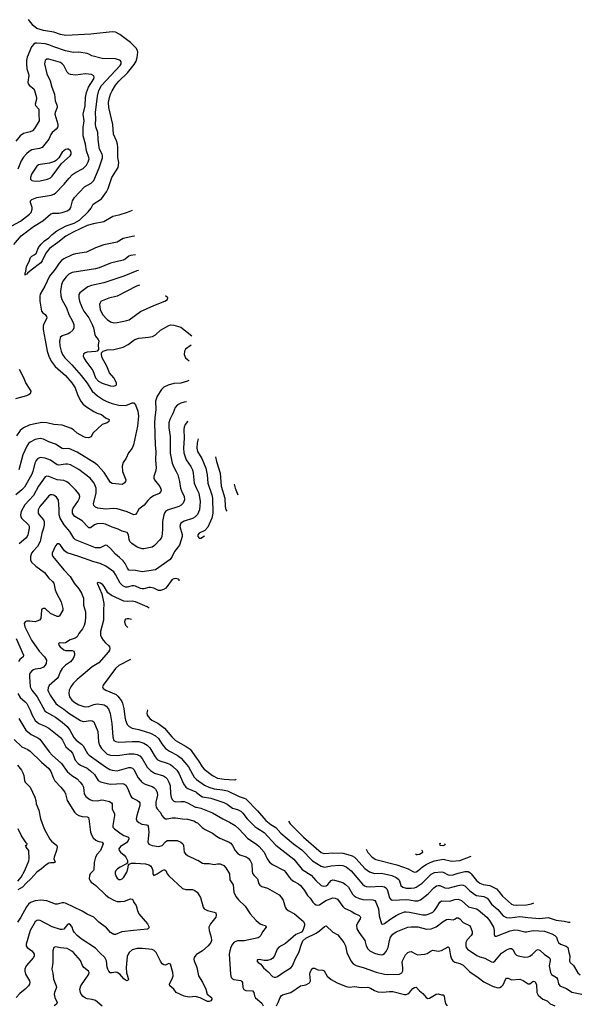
# Model space of a CAD drawing. Header units: inches. Extents: x 501419 to 657765, y 482282 to 547532.
# Tile 199 of 225: x 617883 to 624569, y 522048 to 533840. Entities that reach past the tile are written whole.
import ezdxf

# ---------------------------------------------------------------- set-up
doc = ezdxf.new("R2010")
doc.units = ezdxf.units.IN
doc.header["$MEASUREMENT"] = 0
for name, color, linetype in [('A6512', 7, 'Continuous'), ('A6513', 7, 'Continuous'), ('A6522', 7, 'Continuous')]:
    doc.layers.add(name, color=color, linetype=linetype)

msp = doc.modelspace()

# ---------------------------------------------------------------- linework, layer by layer
at = {"layer": 'A6512', "color": 6}
for points, elevation in [([(618188, 530000), (618212, 529872), (618231, 529810), (618258, 529750), (618307, 529687), (618430, 529580), (618508, 529490), (618546, 529430), (618576, 529350), (618610, 529277), (618638, 529238), (618670, 529210), (618769, 529149), (618809, 529129), (618862, 529110), (618910, 529071), (618953, 529053), (618950, 529029), (618929, 529010), (618869, 528991), (618759, 528890), (618737, 528843), (618706, 528834), (618670, 528837), (618650, 528845), (618570, 528887), (618530, 528924), (618502, 528942), (618390, 528984), (618290, 528991), (618210, 529013), (618150, 529014), (618050, 528997), (617998, 528982), (617930, 528950), (617890, 528920), (617843, 528857)], 3200), ([(618363, 530000), (618361, 529990), (618365, 529935), (618379, 529870), (618394, 529830), (618423, 529790), (618508, 529708), (618620, 529580), (618690, 529487), (618752, 529392), (618816, 529336), (618888, 529288), (618928, 529268), (618990, 529245), (619070, 529224), (619150, 529220), (619174, 529226), (619230, 529253), (619250, 529253), (619269, 529229), (619297, 529150), (619306, 529090), (619292, 528970), (619244, 528750), (619229, 528710), (619187, 528653), (619158, 528590), (619123, 528537), (619108, 528492), (619112, 528430), (619154, 528330), (619148, 528310), (619132, 528288), (619110, 528274), (618990, 528285), (618970, 528299), (618896, 528416), (618820, 528500), (618790, 528523), (618570, 528660), (618470, 528703), (618410, 528701), (618390, 528704), (618310, 528758), (618230, 528786), (618170, 528817), (618130, 528825), (618070, 528813), (618010, 528782), (617990, 528763), (617970, 528731), (617922, 528630), (617873, 528450)], 3300), ([(618825, 530000), (618829, 529990), (618822, 529950), (618825, 529890), (618810, 529870), (618794, 529866), (618690, 529857), (618665, 529850), (618646, 529834), (618644, 529810), (618650, 529790), (618675, 529750), (618757, 529637), (618790, 529550), (618825, 529510), (618870, 529486), (618970, 529454), (619010, 529451), (619037, 529463), (619041, 529470), (619040, 529490), (619011, 529550), (618960, 529610), (618926, 529690), (618869, 529790), (618861, 529830), (618863, 529850), (618884, 529870), (618930, 529885), (619010, 529891), (619123, 529917), (619181, 529950), (619249, 530000)], 3400), ([(619934, 529941), (619867, 529893), (619855, 529870), (619851, 529830), (619869, 529790), (619890, 529769), (619910, 529755)], 3400), ([(617837, 529303), (617970, 529341), (617992, 529350), (618016, 529370), (618020, 529390), (618010, 529410), (617956, 529490), (617932, 529550), (617882, 529650)], 3200), ([(619909, 529520), (619890, 529512), (619810, 529488), (619730, 529481), (619659, 529461), (619610, 529437), (619582, 529410), (619528, 529330), (619510, 529270), (619514, 529170), (619499, 529070), (619497, 529010), (619505, 528745), (619511, 528670), (619508, 528570), (619516, 528470), (619510, 528430), (619490, 528370), (619488, 528350), (619497, 528330), (619560, 528250), (619575, 528210), (619572, 528190), (619553, 528167), (619483, 528137), (619443, 528110), (619417, 528083), (619375, 528025), (619310, 527977), (619286, 527934), (619270, 527914), (619249, 527911), (619170, 527946), (619050, 527983), (619007, 527987), (618916, 527976), (618818, 527990), (618790, 528001), (618770, 528021), (618765, 528045), (618798, 528170), (618798, 528230), (618776, 528290), (618728, 528350), (618590, 528452), (618490, 528508), (618457, 528517), (618430, 528518), (618350, 528504), (618330, 528510), (618250, 528566), (618190, 528589), (618130, 528596), (618098, 528582), (618080, 528560), (618064, 528530), (618040, 528430), (618025, 528390), (617939, 528241), (617910, 528208), (617835, 528150)], 3400), ([(619880, 529263), (619850, 529260), (619811, 529249), (619772, 529228), (619745, 529195), (619720, 529130), (619680, 529050), (619669, 529010), (619668, 528950), (619684, 528850), (619685, 528650), (619708, 528528), (619723, 528490), (619758, 528430), (619775, 528390), (619797, 528310), (619808, 528228), (619818, 528198), (619853, 528130), (619855, 528090), (619840, 528050), (619815, 528025), (619789, 528011), (619654, 527966), (619630, 527951), (619621, 527939), (619608, 527910), (619591, 527829), (619591, 527729), (619585, 527650), (619577, 527630), (619561, 527610), (619498, 527542), (619470, 527522), (619370, 527504), (619350, 527504), (619290, 527522), (619225, 527565), (619203, 527590), (619194, 527614), (619186, 527670), (619170, 527698), (619110, 527714), (619060, 527740), (618990, 527764), (618910, 527800), (618870, 527805), (618810, 527802), (618779, 527790), (618730, 527756), (618710, 527755), (618701, 527761), (618630, 527837), (618543, 527890), (618526, 527910), (618517, 527930), (618517, 527970), (618524, 527990), (618578, 528070), (618598, 528110), (618602, 528130), (618596, 528156), (618553, 528210), (618480, 528280), (618447, 528307), (618410, 528323), (618330, 528330), (618230, 528371), (618210, 528374), (618190, 528366), (618108, 528252), (618050, 528140), (617943, 528030), (617901, 527950), (617892, 527910), (617895, 527890), (617906, 527870), (617990, 527790), (617996, 527776), (617997, 527750), (617979, 527670), (617971, 527649), (617955, 527630), (617876, 527564)], 3500), ([(619896, 529033), (619890, 529027), (619863, 528990), (619850, 528959), (619846, 528930), (619851, 528829), (619844, 528710), (619849, 528651), (619877, 528570), (619931, 528490), (619950, 528450), (619958, 528410), (619971, 528290), (620000, 528227)], 3600), ([(620000, 527902), (619979, 527881), (619950, 527865), (619850, 527836), (619811, 527809), (619802, 527790), (619800, 527770), (619826, 527674), (619828, 527650), (619794, 527546), (619735, 527470), (619709, 527411), (619683, 527377), (619510, 527253), (619350, 527228), (619270, 527245), (619190, 527248), (619172, 527272), (619146, 527326), (619120, 527360), (619079, 527399), (619030, 527438), (618970, 527508), (618930, 527542), (618910, 527546), (618847, 527513), (618790, 527514), (618550, 527610), (618530, 527630), (618485, 527710), (618416, 527790), (618367, 527870), (618356, 527910), (618357, 527977), (618347, 528087), (618323, 528123), (618290, 528146), (618270, 528151), (618250, 528149), (618230, 528136), (618178, 528070), (618123, 528010), (618103, 527970), (618106, 527930), (618117, 527910), (618169, 527850), (618177, 527830), (618178, 527790), (618170, 527750), (618147, 527690), (618128, 527590), (618095, 527530), (618044, 527476), (618026, 527450), (618014, 527410), (618012, 527370), (618025, 527345), (618076, 527296), (618179, 527219), (618231, 527151), (618277, 527110), (618290, 527092), (618308, 527010), (618322, 526970), (618378, 526870), (618401, 526790), (618400, 526770), (618360, 526700), (618350, 526691), (618330, 526692), (618253, 526730), (618190, 526787), (618164, 526790), (618150, 526781), (618145, 526770), (618135, 526670), (618120, 526650), (618090, 526635), (618070, 526630), (618004, 526636), (617965, 526635), (617949, 526630), (617936, 526610), (617943, 526570), (618023, 526410), (618117, 526277), (618181, 526210), (618204, 526170), (618199, 526130), (618190, 526110), (618170, 526087), (618131, 526069), (618070, 526062), (618050, 526055), (618030, 526043), (618010, 526019), (618002, 525998), (618000, 525970), (618009, 525849), (618027, 525810), (618094, 525730), (618183, 525563), (618205, 525545), (618310, 525488), (618390, 525428), (618453, 525373), (618485, 525330), (618530, 525243), (618559, 525210), (618622, 525162), (618642, 525142), (618693, 525053), (618713, 525030), (618910, 524893), (618961, 524861), (618990, 524850), (619050, 524845), (619190, 524884), (619210, 524885), (619235, 524875), (619250, 524858), (619302, 524762), (619350, 524706), (619385, 524685), (619470, 524658), (619490, 524645), (619510, 524624), (619527, 524590), (619532, 524552), (619512, 524470), (619511, 524431), (619516, 524410), (619528, 524390), (619566, 524350), (619590, 524306), (619610, 524283), (619630, 524270), (619650, 524268), (619710, 524282), (619750, 524282), (619830, 524268), (619890, 524265), (619966, 524246), (620000, 524226)], 3600), ([(619791, 527119), (619790, 527130), (619780, 527140), (619750, 527147), (619730, 527145), (619710, 527134), (619632, 527030), (619606, 527014), (619570, 527003), (619545, 527005), (619490, 527031), (619450, 527041), (619430, 527040), (619370, 527024), (619350, 527023), (619329, 527029), (619270, 527057), (619250, 527061), (619230, 527060), (619170, 527042), (619150, 527042), (619118, 527058), (619085, 527090), (619030, 527197), (619008, 527228), (618915, 527295), (618846, 527326), (618770, 527346), (618590, 527411), (618453, 527453), (618419, 527479), (618370, 527547), (618350, 527564), (618330, 527563), (618310, 527538), (618272, 527450), (618272, 527430), (618280, 527410), (618411, 527250), (618487, 527170), (618534, 527090), (618590, 527023), (618624, 526970), (618645, 526910), (618647, 526830), (618670, 526750), (618672, 526688), (618667, 526630), (618654, 526586), (618634, 526546), (618593, 526490), (618570, 526447), (618549, 526431), (618488, 526412), (618430, 526375), (618410, 526371), (618365, 526375), (618347, 526370), (618351, 526350), (618368, 526330), (618410, 526295), (618430, 526286), (618450, 526284), (618510, 526287), (618530, 526276), (618540, 526250), (618539, 526230), (618522, 526190), (618490, 526150), (618430, 526110), (618390, 526070), (618366, 526030), (618346, 525974), (618330, 525950), (618234, 525866), (618222, 525838), (618220, 525810), (618226, 525790), (618247, 525750), (618317, 525650), (618338, 525630), (618410, 525584), (618470, 525536), (618610, 525445), (618630, 525437), (618650, 525435), (618730, 525447), (618750, 525443), (618769, 525429), (618817, 525317), (618827, 525190), (618837, 525150), (618864, 525110), (618910, 525062), (618930, 525045), (618970, 525031), (619053, 525027), (619190, 525046), (619248, 525048), (619290, 525039), (619322, 525022), (619351, 524991), (619409, 524889), (619448, 524848), (619497, 524817), (619603, 524783), (619627, 524767), (619647, 524747), (619669, 524710), (619683, 524670), (619688, 524570), (619697, 524530), (619710, 524502), (619730, 524480), (619751, 524471), (619810, 524477), (619850, 524475), (619890, 524460), (619989, 524410), (620000, 524407)], 3700), ([(619433, 526794), (619410, 526810), (619270, 526867), (619230, 526877), (619168, 526872), (619130, 526876), (618984, 526944), (618937, 526977), (618894, 527050), (618878, 527070), (618850, 527092), (618822, 527098), (618810, 527090), (618865, 526965), (618892, 526850), (618887, 526770), (618888, 526650), (618851, 526511), (618852, 526470), (618862, 526442), (618882, 526410), (618910, 526376), (618950, 526342), (618959, 526330), (618964, 526310), (618959, 526290), (618946, 526270), (618830, 526136), (618751, 526089), (618644, 525996), (618570, 525939), (618523, 525890), (618494, 525850), (618477, 525810), (618471, 525770), (618479, 525730), (618507, 525690), (618542, 525663), (618590, 525634), (618650, 525614), (618671, 525611), (618710, 525614), (618770, 525637), (618810, 525645), (618870, 525640), (618893, 525633), (618918, 525618), (618945, 525585), (618965, 525530), (618987, 525410), (618996, 525250), (619010, 525209), (619034, 525194), (619068, 525188), (619230, 525197), (619310, 525194), (619370, 525176), (619410, 525153), (619440, 525120), (619506, 525010), (619530, 524980), (619562, 524962), (619650, 524937), (619690, 524918), (619717, 524897), (619764, 524850), (619793, 524810), (619842, 524690), (619870, 524650), (619894, 524634), (619990, 524591), (620000, 524583)], 3800), ([(619170, 526666), (619150, 526660), (619141, 526650), (619137, 526630), (619149, 526589), (619176, 526561)], 3900), ([(619223, 526655), (619190, 526666), (619170, 526666)], 3900), ([(617839, 526430), (617930, 526230), (617923, 526210), (617884, 526176), (617867, 526153)], 3500), ([(619211, 526179), (619210, 526178), (619070, 526107), (619031, 526070), (618882, 525870), (618874, 525850), (618881, 525830), (618915, 525810), (619037, 525757), (619058, 525738), (619103, 525683), (619115, 525655), (619131, 525591), (619142, 525490), (619151, 525450), (619170, 525400), (619193, 525373), (619230, 525355), (619310, 525341), (619395, 525310), (619450, 525297), (619510, 525263), (619543, 525230), (619586, 525166), (619630, 525110), (619678, 525078), (619770, 525032), (619816, 524996), (619905, 524890), (619950, 524803), (619972, 524770), (620000, 524742)], 3900), ([(617861, 525770), (617890, 525722), (617950, 525671), (617969, 525649), (618007, 525570), (618031, 525510), (618070, 525447), (618111, 525411), (618190, 525380), (618230, 525356), (618370, 525244), (618396, 525210), (618436, 525130), (618490, 525082), (618514, 525054), (618548, 524970), (618583, 524930), (618610, 524910), (618690, 524874), (618730, 524845), (618779, 524799), (618824, 524730), (618850, 524713), (618931, 524691), (618970, 524685), (619112, 524692), (619130, 524689), (619153, 524673), (619179, 524630), (619209, 524549), (619221, 524530), (619236, 524516), (619292, 524490), (619313, 524473), (619320, 524460), (619323, 524430), (619285, 524310), (619279, 524270), (619287, 524247), (619310, 524224), (619346, 524206), (619399, 524199), (619412, 524192), (619420, 524180), (619430, 524110), (619415, 523995), (619430, 523964), (619468, 523948), (619550, 523937), (619590, 523951), (619630, 523995), (619650, 524009), (619770, 524008), (619810, 523990), (619835, 523970), (619843, 523950), (619853, 523870), (619867, 523850), (619892, 523830), (620000, 523780)], 3500), ([(617871, 525470), (617956, 525330), (618019, 525279), (618099, 525239), (618123, 525223), (618236, 525070), (618273, 525030), (618382, 524930), (618450, 524835), (618507, 524787), (618570, 524749), (618608, 524710), (618634, 524674), (618646, 524650), (618655, 524570), (618676, 524536), (618722, 524502), (618750, 524490), (618810, 524484), (618865, 524495), (618890, 524494), (618957, 524477), (618982, 524462), (618989, 524449), (618990, 524388), (619016, 524330), (619019, 524310), (618996, 524190), (618999, 524170), (619017, 524150), (619097, 524090), (619130, 524071), (619184, 524050), (619191, 524031), (619183, 524010), (619160, 523980), (619090, 523939), (619070, 523910), (619072, 523890), (619088, 523870), (619135, 523835), (619155, 523810), (619172, 523770), (619175, 523745), (619163, 523730), (619085, 523690), (619055, 523670), (619035, 523650), (619027, 523630), (619027, 523610), (619040, 523570), (619050, 523557), (619070, 523544), (619090, 523543), (619110, 523551), (619130, 523572), (619164, 523630), (619178, 523670), (619186, 523714), (619193, 523727), (619223, 523737), (619270, 523739), (619390, 523730), (619430, 523720), (619450, 523705), (619470, 523674), (619476, 523650), (619477, 523610), (619490, 523591), (619530, 523609), (619590, 523651), (619610, 523660), (619619, 523659), (619632, 523652), (619650, 523610), (619668, 523588), (619830, 523434), (619870, 523423), (619950, 523423), (619981, 523410), (620000, 523396)], 3400), ([(619417, 525572), (619411, 525569), (619403, 525537), (619408, 525510), (619439, 525470), (619466, 525450), (619535, 525415), (619616, 525356), (619704, 525250), (619748, 525208), (619875, 525135), (619922, 525102), (620000, 524995)], 4000), ([(617818, 525218), (617910, 525131), (617979, 525099), (618010, 525078), (618146, 524946), (618233, 524870), (618256, 524836), (618284, 524764), (618305, 524725), (618376, 524650), (618423, 524590), (618433, 524570), (618451, 524490), (618539, 524350), (618564, 524324), (618590, 524309), (618630, 524298), (618692, 524292), (618705, 524285), (618712, 524270), (618730, 524110), (618745, 524070), (618763, 524043), (618794, 524014), (618820, 524000), (618869, 523989), (618884, 523970), (618850, 523890), (618810, 523845), (618791, 523809), (618773, 523747), (618770, 523660), (618766, 523650), (618728, 523612), (618719, 523590), (618716, 523550), (618725, 523525), (618737, 523510), (618796, 523470), (618914, 523354), (618950, 523328), (619010, 523294), (619050, 523281), (619090, 523278), (619136, 523284), (619210, 523310), (619230, 523306), (619242, 523290), (619250, 523266), (619279, 523230), (619292, 523170), (619309, 523130), (619412, 523010), (619431, 522970), (619425, 522955), (619412, 522948), (619247, 522933), (619106, 522914), (619030, 522883), (619010, 522884), (618970, 522907), (618923, 522963), (618830, 523030), (618770, 523093), (618690, 523128), (618630, 523164), (618430, 523259), (618410, 523264), (618390, 523264), (618330, 523249), (618310, 523249), (618210, 523287), (618135, 523295), (618070, 523287), (618014, 523266), (617990, 523248), (617964, 523216), (617897, 523090), (617857, 523030)], 3300), ([(617855, 524910), (617904, 524850), (617921, 524821), (617932, 524790), (617941, 524730), (617950, 524710), (618007, 524650), (618063, 524530), (618077, 524490), (618079, 524450), (618114, 524374), (618134, 524270), (618177, 524150), (618245, 524024), (618262, 524002), (618326, 523950), (618332, 523930), (618325, 523890), (618295, 523810), (618293, 523790), (618308, 523750), (618290, 523741), (618250, 523744), (618230, 523740), (618200, 523720), (618144, 523670), (618089, 523631), (618016, 523550), (617960, 523500), (617918, 523450), (617862, 523418)], 3200), ([(617859, 523521), (617899, 523570), (617943, 523650), (617994, 523766), (617998, 523790), (617993, 523890), (617962, 523930), (617962, 523942), (617948, 523950), (617968, 523952), (617973, 523970), (617961, 523981), (617906, 524066), (617864, 524150)], 3200), ([(620000, 522137), (619990, 522140), (619910, 522133), (619850, 522144), (619758, 522190), (619729, 522229), (619680, 522270), (619677, 522290), (619684, 522310), (619710, 522353), (619721, 522390), (619716, 522430), (619690, 522529), (619670, 522538), (619630, 522517), (619610, 522519), (619590, 522533), (619570, 522563), (619515, 522670), (619493, 522693), (619470, 522705), (619350, 522717), (619290, 522716), (619230, 522699), (619192, 522668), (619180, 522650), (619170, 522621), (619158, 522490), (619163, 522423), (619185, 522350), (619183, 522337), (619170, 522327), (619150, 522336), (619130, 522352), (619080, 522410), (619050, 522430), (619030, 522432), (618990, 522424), (618966, 522426), (618950, 522445), (618939, 522470), (618932, 522492), (618924, 522570), (618901, 522610), (618843, 522663), (618790, 522720), (618618, 522830), (618570, 522870), (618534, 522910), (618523, 522930), (618510, 522971), (618490, 523000), (618470, 523011), (618456, 523004), (618411, 522949), (618390, 522942), (618370, 522942), (618270, 522974), (618130, 523052), (618110, 523057), (618090, 523051), (618070, 523034), (618007, 522933), (617959, 522770), (617960, 522750), (617973, 522730), (618028, 522690), (618046, 522670), (618056, 522650), (618057, 522630), (618050, 522610), (617960, 522510), (617944, 522470), (617944, 522444), (617952, 522410), (618001, 522330), (618004, 522310), (618001, 522290), (617989, 522270), (617950, 522230), (617884, 522176), (617841, 522130)], 3400), ([(618870, 522024), (618790, 522092), (618750, 522105), (618692, 522112), (618670, 522121), (618642, 522142), (618619, 522170), (618610, 522190), (618602, 522230), (618613, 522270), (618711, 522409), (618713, 522430), (618705, 522445), (618650, 522490), (618633, 522513), (618610, 522572), (618528, 522668), (618506, 522686), (618450, 522717), (618370, 522724), (618310, 522737), (618290, 522729), (618278, 522690), (618281, 522550), (618267, 522470), (618280, 522420), (618289, 522350), (618319, 522270), (618323, 522250), (618298, 522190), (618295, 522170), (618305, 522130), (618330, 522070), (618325, 522050), (618296, 522030)], 3500), ([(620000, 522645), (619990, 522638), (619973, 522610), (619968, 522590), (619970, 522567), (620000, 522500)], 3400)]:
    msp.add_lwpolyline(points, dxfattribs=dict(at, elevation=elevation))
at = {"layer": 'A6513', "color": 6}
for points, elevation in [([(619231, 531553), (619169, 531530), (619070, 531498), (618999, 531481), (618890, 531418), (618765, 531395), (618690, 531376), (618523, 531297), (618434, 531246), (618340, 531170), (618239, 531101), (618198, 531042), (618153, 530950), (618138, 530930), (618020, 530840), (617977, 530803), (617970, 530791), (617953, 530787), (617950, 530779), (617950, 530810), (617957, 530823), (617966, 530886), (617997, 530943), (618014, 530990), (618030, 531009), (618058, 531022), (618080, 531040), (618109, 531110), (618139, 531150), (618180, 531190), (618232, 531228), (618270, 531268), (618327, 531310), (618438, 531370), (618536, 531404), (618599, 531441), (618702, 531538), (618737, 531583), (618762, 531630), (618864, 531696), (618923, 531777), (618943, 531817), (618987, 531950), (619061, 532070), (619070, 532130), (619059, 532190), (619058, 532310), (619052, 532350), (619042, 532390), (619007, 532470), (618997, 532583), (618949, 532790), (618948, 532850), (618959, 532910), (618970, 532947), (618990, 532989), (619030, 533056), (619070, 533103), (619175, 533205), (619255, 533305), (619276, 533344), (619291, 533389), (619299, 533450), (619295, 533470), (619278, 533498), (619210, 533567), (619083, 533663), (619030, 533692), (618990, 533696), (618734, 533666), (618437, 533650), (618370, 533662), (618290, 533690), (618169, 533711), (618090, 533736), (618045, 533770), (617990, 533844)], 3100), ([(617812, 531148), (617902, 531250), (618050, 531362), (618161, 531430), (618250, 531510), (618279, 531521), (618350, 531522), (618390, 531530), (618450, 531550), (618482, 531570), (618496, 531590), (618514, 531670), (618538, 531710), (618660, 531840), (618738, 531882), (618770, 531913), (618836, 532064), (618873, 532187), (618876, 532210), (618871, 532231), (618840, 532290), (618834, 532310), (618822, 532410), (618818, 532490), (618795, 532555), (618789, 532589), (618796, 532650), (618792, 532730), (618814, 532926), (618832, 532990), (618863, 533050), (619086, 533290), (619096, 533310), (619096, 533336), (619088, 533348), (619076, 533356), (619030, 533371), (618870, 533377), (618748, 533408), (618710, 533429), (618690, 533434), (618590, 533453), (618528, 533448), (618430, 533468), (618290, 533513), (618230, 533540), (618190, 533550), (618090, 533560), (618070, 533558), (618052, 533548), (618026, 533514), (617971, 533390), (617963, 533350), (617963, 533310), (617968, 533250), (617989, 533190), (617991, 533170), (617980, 533090), (617984, 533070), (618000, 533050), (618051, 533011), (618062, 532990), (618083, 532910), (618083, 532890), (618069, 532830), (618071, 532811), (618113, 532770), (618112, 532690), (618116, 532650), (618115, 532630), (618106, 532610), (618062, 532538), (618035, 532510), (618010, 532497), (617930, 532476), (617889, 532450), (617836, 532384)], 3200), ([(617790, 531370), (617891, 531429), (618002, 531510), (618019, 531530), (618034, 531570), (618033, 531590), (618012, 531650), (618014, 531670), (618030, 531687), (618089, 531711), (618260, 531740), (618290, 531749), (618310, 531764), (618415, 531870), (618470, 531937), (618516, 531984), (618551, 532010), (618644, 532056), (618682, 532098), (618703, 532137), (618713, 532173), (618712, 532190), (618682, 532270), (618672, 532350), (618643, 532450), (618644, 532550), (618654, 532630), (618642, 532710), (618667, 532810), (618672, 532910), (618683, 532970), (618707, 533033), (618769, 533130), (618775, 533150), (618769, 533169), (618742, 533182), (618670, 533193), (618550, 533177), (618490, 533183), (618470, 533192), (618452, 533210), (618411, 533291), (618392, 533312), (618370, 533326), (618230, 533366), (618210, 533367), (618190, 533350), (618182, 533310), (618210, 533190), (618246, 533106), (618267, 533030), (618298, 532950), (618309, 532870), (618332, 532810), (618332, 532790), (618307, 532730), (618305, 532710), (618340, 532590), (618341, 532570), (618336, 532550), (618320, 532530), (618270, 532490), (618254, 532466), (618231, 532409), (618152, 532310), (618122, 532298), (618030, 532281), (617997, 532263), (617965, 532235), (617928, 532192), (617900, 532150), (617859, 532050)], 3300), ([(619256, 531247), (619250, 531246), (619122, 531218), (619050, 531176), (619030, 531170), (618890, 531142), (618792, 531108), (618683, 531057), (618550, 531037), (618510, 531023), (618410, 530975), (618384, 530956), (618355, 530925), (618308, 530852), (618241, 530770), (618184, 530650), (618130, 530554), (618124, 530530), (618124, 530470), (618146, 530350), (618160, 530330), (618189, 530309), (618206, 530286), (618209, 530270), (618202, 530250), (618169, 530190), (618164, 530170), (618165, 530130), (618188, 530000)], 3200), ([(619269, 531023), (619210, 531016), (619190, 531008), (619147, 530973), (619120, 530960), (618970, 530926), (618834, 530870), (618790, 530857), (618510, 530814), (618470, 530794), (618438, 530762), (618401, 530710), (618383, 530670), (618370, 530590), (618374, 530534), (618388, 530490), (618444, 530390), (618473, 530310), (618516, 530230), (618530, 530190), (618533, 530150), (618518, 530122), (618485, 530090), (618463, 530077), (618390, 530055), (618368, 530032), (618363, 530000)], 3300), ([(619304, 530836), (619286, 530834), (619130, 530767), (618890, 530689), (618744, 530656), (618700, 530640), (618604, 530570), (618591, 530549), (618590, 530510), (618600, 530470), (618630, 530390), (618651, 530350), (618709, 530270), (618752, 530190), (618766, 530150), (618781, 530070), (618790, 530050), (618822, 530010), (618825, 530000)], 3400), ([(619317, 530659), (619282, 530650), (619048, 530530), (618950, 530506), (618870, 530474), (618856, 530464), (618846, 530450), (618839, 530430), (618847, 530370), (618875, 530310), (618930, 530250), (618970, 530222), (619010, 530211), (619050, 530214), (619110, 530227), (619164, 530236), (619193, 530247), (619330, 530344), (619490, 530419), (619620, 530470), (619652, 530490), (619656, 530510), (619630, 530534)], 3500), ([(619249, 530000), (619263, 530010), (619310, 530027), (619425, 530036), (619473, 530047), (619510, 530067), (619570, 530120), (619670, 530178), (619690, 530185), (619730, 530182), (619810, 530158), (619944, 530055)], 3400)]:
    msp.add_lwpolyline(points, dxfattribs=dict(at, elevation=elevation))
at = {"layer": 'A6513', "color": 6, "elevation": 3400}
msp.add_lwpolyline([(618450, 532290), (618430, 532284), (618390, 532253), (618353, 532187), (618323, 532157), (618298, 532142), (618238, 532122), (618130, 532107), (618110, 532100), (618090, 532084), (618026, 531990), (618012, 531950), (618012, 531932), (618030, 531915), (618049, 531909), (618090, 531905), (618130, 531909), (618216, 531930), (618250, 531947), (618270, 531964), (618383, 532117), (618489, 532210), (618499, 532230), (618499, 532250), (618490, 532271), (618468, 532288)], close=True, dxfattribs=at)
at = {"layer": 'A6522', "color": 6}
for points, elevation in [([(620018, 528819), (620007, 528773), (620002, 528710), (620011, 528670), (620064, 528584), (620112, 528470), (620126, 528390), (620134, 528290), (620181, 528150), (620190, 528110), (620193, 527930), (620183, 527870), (620137, 527763), (620098, 527722), (620030, 527690), (620014, 527670), (620016, 527650), (620030, 527630), (620050, 527631), (620095, 527660)], 3700), ([(620228, 528604), (620239, 528550), (620283, 528410), (620295, 528255), (620337, 528110), (620344, 528010), (620352, 527970), (620361, 527953)], 3800), ([(620000, 528227), (620026, 528170), (620043, 528070), (620035, 527970), (620010, 527912), (620000, 527902)], 3600), ([(620452, 528279), (620464, 528230), (620496, 528149)], 3900), ([(620000, 524995), (620023, 524963), (620067, 524890), (620090, 524865), (620189, 524789), (620250, 524758), (620330, 524744), (620450, 524738), (620470, 524741), (620474, 524744)], 4000), ([(620000, 524742), (620001, 524741), (620094, 524674), (620148, 524648), (620210, 524630), (620310, 524618), (620370, 524603), (620510, 524536), (620570, 524517), (620590, 524507), (620730, 524365), (620829, 524250), (620890, 524201), (620950, 524164), (621010, 524096), (621161, 523970), (621259, 523899), (621388, 523768), (621490, 523701), (621530, 523692), (621610, 523708), (621710, 523714), (621750, 523709), (621790, 523695), (621850, 523647), (621986, 523486), (622010, 523467), (622030, 523460), (622070, 523454), (622210, 523462), (622250, 523453), (622264, 523444), (622278, 523430), (622287, 523410), (622310, 523323), (622330, 523301), (622350, 523295), (622510, 523303), (622550, 523300), (622614, 523286), (622650, 523287), (622679, 523301), (622772, 523370), (622839, 523441), (622874, 523466), (622890, 523472), (622910, 523471), (622970, 523443), (623010, 523437), (623130, 523472), (623170, 523478), (623190, 523475), (623210, 523465), (623270, 523406), (623330, 523361), (623352, 523352), (623437, 523337), (623478, 523318), (623497, 523297), (623530, 523247), (623605, 523185), (623668, 523108), (623708, 523088), (623750, 523085), (623870, 523099), (623966, 523086), (624110, 523077), (624210, 523086), (624305, 523055), (624402, 523042), (624450, 523030), (624471, 523030), (624472, 523032)], 3900), ([(620000, 524583), (620050, 524544), (620070, 524534), (620170, 524516), (620326, 524466), (620365, 524445), (620430, 524395), (620490, 524381), (620530, 524361), (620555, 524335), (620607, 524270), (620699, 524179), (620732, 524152), (620810, 524106), (620950, 523954), (621166, 523786), (621263, 523663), (621370, 523595), (621427, 523530), (621490, 523470), (621521, 523461), (621550, 523467), (621570, 523484), (621610, 523531), (621630, 523537), (621650, 523536), (621750, 523505), (621784, 523484), (621817, 523450), (621867, 523367), (621887, 523347), (621912, 523330), (621950, 523314), (621990, 523304), (622110, 523300), (622132, 523292), (622146, 523270), (622178, 523190), (622187, 523107), (622212, 523012), (622230, 523008), (622250, 523016), (622327, 523073), (622390, 523112), (622429, 523131), (622490, 523154), (622510, 523157), (622550, 523153), (622710, 523120), (622750, 523121), (622785, 523130), (622828, 523150), (622850, 523170), (622878, 523210), (622910, 523270), (622930, 523287), (623030, 523285), (623090, 523304), (623130, 523307), (623170, 523290), (623255, 523215), (623350, 523190), (623370, 523180), (623474, 523090), (623506, 523050), (623555, 522970), (623564, 522930), (623563, 522883), (623570, 522865), (623590, 522862), (623754, 522926), (623810, 522939), (623850, 522937), (623930, 522917), (623950, 522916), (624030, 522933), (624163, 522923), (624254, 522890), (624290, 522871), (624307, 522850), (624320, 522810), (624332, 522790), (624357, 522770), (624424, 522744), (624445, 522730), (624455, 522670), (624468, 522630), (624464, 522564), (624470, 522550), (624511, 522511), (624565, 522425), (624590, 522402)], 3800), ([(620000, 524407), (620050, 524395), (620190, 524342), (620316, 524270), (620396, 524230), (620461, 524190), (620510, 524147), (620610, 524037), (620723, 523963), (620750, 523938), (620808, 523870), (620845, 523790), (620874, 523750), (620910, 523724), (621049, 523649), (621070, 523627), (621107, 523570), (621130, 523545), (621162, 523522), (621220, 523490), (621244, 523470), (621291, 523410), (621329, 523350), (621359, 523319), (621391, 523271), (621411, 523250), (621430, 523239), (621450, 523235), (621470, 523240), (621548, 523292), (621630, 523321), (621660, 523320), (621687, 523307), (621750, 523220), (621770, 523200), (621850, 523163), (621895, 523135), (621947, 523110), (621958, 523098), (621963, 523090), (621959, 523070), (621930, 523029), (621913, 522990), (621919, 522950), (621942, 522910), (622016, 522810), (622031, 522750), (622051, 522711), (622074, 522690), (622130, 522662), (622170, 522648), (622210, 522642), (622230, 522645), (622250, 522655), (622270, 522680), (622292, 522728), (622308, 522810), (622322, 522850), (622350, 522888), (622390, 522914), (622530, 522970), (622570, 522977), (622650, 522974), (622751, 522949), (622810, 522953), (622870, 522976), (622950, 523041), (622990, 523062), (623010, 523067), (623070, 523061), (623090, 523069), (623110, 523085), (623130, 523085), (623150, 523072), (623190, 523029), (623266, 522990), (623279, 522970), (623298, 522918), (623298, 522890), (623288, 522870), (623239, 522821), (623222, 522790), (623222, 522750), (623229, 522730), (623243, 522710), (623353, 522633), (623390, 522617), (623450, 522599), (623530, 522556), (623550, 522554), (623570, 522564), (623650, 522662), (623710, 522702), (623750, 522718), (623770, 522717), (623786, 522706), (623814, 522654), (623830, 522637), (623850, 522628), (623930, 522613), (623970, 522616), (623990, 522624), (624017, 522643), (624070, 522698), (624090, 522703), (624110, 522697), (624165, 522645), (624210, 522618), (624224, 522604), (624231, 522590), (624232, 522572), (624222, 522510), (624223, 522490), (624235, 522430), (624250, 522406), (624310, 522369), (624322, 522350), (624332, 522292), (624349, 522270), (624376, 522256), (624430, 522236), (624490, 522192), (624610, 522169)], 3700), ([(620000, 524226), (620010, 524221), (620066, 524166), (620102, 524142), (620190, 524099), (620240, 524060), (620277, 524037), (620390, 523989), (620410, 523976), (620431, 523951), (620462, 523890), (620490, 523856), (620519, 523839), (620595, 523815), (620618, 523798), (620643, 523770), (620661, 523730), (620664, 523644), (620670, 523616), (620689, 523590), (620731, 523550), (620747, 523490), (620756, 523476), (620780, 523460), (620850, 523440), (620990, 523357), (621012, 523332), (621035, 523295), (621061, 523210), (621072, 523190), (621096, 523170), (621172, 523130), (621279, 523039), (621293, 523010), (621293, 522990), (621277, 522943), (621263, 522917), (621250, 522906), (621190, 522883), (621064, 522776), (620986, 522734), (620966, 522710), (620935, 522630), (620910, 522597), (620890, 522584), (620850, 522572), (620810, 522571), (620750, 522584), (620730, 522579), (620723, 522570), (620739, 522550), (620768, 522528), (620803, 522483), (620858, 522438), (620910, 522381), (620930, 522371), (620950, 522373), (620970, 522382), (621050, 522436), (621130, 522483), (621148, 522510), (621183, 522597), (621225, 522670), (621255, 522770), (621274, 522806), (621310, 522840), (621430, 522898), (621470, 522927), (621530, 522981), (621550, 522987), (621631, 522911), (621690, 522880), (621763, 522790), (621782, 522750), (621800, 522670), (621848, 522568), (621873, 522533), (621911, 522511), (622005, 522485), (622150, 522433), (622250, 522407), (622290, 522404), (622430, 522409), (622456, 522424), (622469, 522450), (622470, 522490), (622463, 522550), (622467, 522570), (622501, 522639), (622530, 522667), (622550, 522676), (622570, 522679), (622630, 522647), (622650, 522642), (622730, 522647), (622762, 522658), (622810, 522690), (622830, 522695), (622890, 522685), (622930, 522692), (623010, 522737), (623025, 522725), (623039, 522630), (623053, 522593), (623068, 522568), (623093, 522553), (623150, 522538), (623190, 522518), (623270, 522436), (623371, 522370), (623438, 522318), (623550, 522260), (623610, 522246), (623630, 522250), (623650, 522261), (623670, 522282), (623697, 522343), (623710, 522361), (623730, 522361), (623770, 522339), (623870, 522349), (623910, 522333), (623970, 522294), (623990, 522294), (624030, 522325), (624050, 522320), (624067, 522287), (624074, 522190), (624090, 522156), (624145, 522110), (624196, 522090), (624234, 522054), (624288, 522028)], 3600), ([(621100, 524243), (621120, 524210), (621279, 524050), (621490, 523867), (621510, 523856), (621530, 523852), (621630, 523861), (621750, 523856), (621810, 523843), (621864, 523824), (621890, 523810), (621910, 523791), (622014, 523674), (622070, 523634), (622130, 523614), (622210, 523617), (622250, 523612), (622338, 523590), (622390, 523567), (622421, 523541), (622428, 523528), (622446, 523470), (622471, 523450), (622510, 523440), (622570, 523437), (622610, 523441), (622630, 523449), (622701, 523499), (622810, 523607), (622850, 523627), (622930, 523636), (622951, 523631), (623010, 523597), (623033, 523593), (623070, 523598), (623130, 523618), (623210, 523637), (623250, 523637), (623270, 523627), (623288, 523610), (623350, 523531), (623390, 523498), (623430, 523483), (623510, 523469), (623551, 523451), (623589, 523429), (623619, 523399), (623661, 523341), (623770, 523246), (623790, 523240), (623830, 523237), (623950, 523240), (624010, 523250), (624039, 523264)], 4000), ([(622923, 523972), (622908, 523968), (622913, 523953), (622950, 523950), (622970, 523957), (622978, 523970)], 4200), ([(622030, 523907), (622050, 523866), (622104, 523810), (622144, 523784), (622397, 523717), (622532, 523672), (622590, 523638), (622610, 523632), (622630, 523636), (622650, 523648), (622706, 523694), (622750, 523723), (622795, 523745), (622850, 523765), (622950, 523787), (623050, 523762), (623150, 523772), (623287, 523820)], 4100), ([(622620, 523849), (622630, 523843), (622642, 523842), (622670, 523847), (622708, 523870), (622706, 523886), (622698, 523889)], 4200), ([(620000, 523780), (620014, 523774), (620070, 523738), (620090, 523733), (620150, 523733), (620210, 523723), (620250, 523731), (620282, 523730), (620326, 523710), (620350, 523684), (620394, 523610), (620397, 523537), (620437, 523477), (620447, 523390), (620470, 523340), (620501, 523301), (620583, 523223), (620641, 523130), (620712, 523050), (620760, 523010), (620790, 522998), (620826, 522990), (620833, 522973), (620790, 522914), (620768, 522870), (620750, 522851), (620737, 522843), (620570, 522807), (620490, 522808), (620450, 522792), (620429, 522770), (620410, 522734), (620397, 522690), (620391, 522650), (620405, 522410), (620416, 522370), (620430, 522354), (620446, 522346), (620530, 522331), (620542, 522322), (620550, 522310), (620552, 522250), (620565, 522225), (620590, 522212), (620670, 522208), (620687, 522190), (620693, 522150), (620705, 522125), (620783, 522063), (620797, 522030)], 3500), ([(620000, 523396), (620008, 523390), (620048, 523328), (620079, 523210), (620091, 523190), (620130, 523170), (620212, 523152), (620230, 523144), (620235, 523115), (620230, 523090), (620168, 523010), (620149, 522970), (620151, 522930), (620176, 522850), (620177, 522810), (620171, 522790), (620138, 522750), (620070, 522690), (620000, 522645)], 3400), ([(620000, 522500), (620004, 522490), (620023, 522390), (620073, 522313), (620112, 522230), (620129, 522170), (620177, 522130), (620184, 522110), (620170, 522088), (620150, 522081), (620130, 522083), (620044, 522124), (620000, 522137)], 3400), ([(620955, 522030), (620978, 522070), (621000, 522130), (621011, 522149), (621030, 522160), (621129, 522190), (621246, 522270), (621310, 522283), (621350, 522303), (621363, 522330), (621357, 522410), (621359, 522430), (621370, 522457), (621390, 522480), (621410, 522481), (621450, 522459), (621510, 522457), (621529, 522449), (621564, 522384), (621610, 522343), (621683, 522303), (621790, 522260), (621830, 522254), (621890, 522263), (621970, 522251), (622052, 522252), (622083, 522243), (622130, 522214), (622170, 522198), (622230, 522192), (622310, 522201), (622350, 522200), (622490, 522165), (622510, 522167), (622530, 522175), (622550, 522190), (622590, 522237), (622610, 522251), (622630, 522252), (622670, 522209), (622710, 522179), (622750, 522128), (622770, 522117), (622790, 522122), (622870, 522171), (622890, 522172), (622930, 522160), (622950, 522160), (622964, 522144), (622971, 522090), (622984, 522050), (622999, 522030)], 3500)]:
    msp.add_lwpolyline(points, dxfattribs=dict(at, elevation=elevation))

doc.saveas('drawing.dxf')
